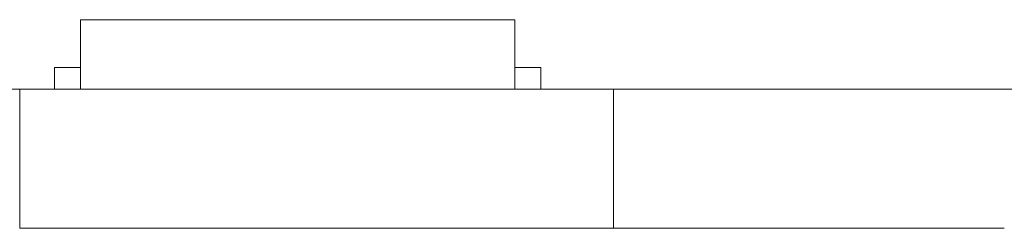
# Model space of a CAD drawing. Header units: inches. Extents: x 513 to 854, y 267 to 501.
# Tile 125 of 214: x 783.58 to 794.92, y 401.88 to 404.28. Entities that reach past the tile are written whole.
import ezdxf

# ---------------------------------------------------------------- set-up
doc = ezdxf.new("R2010")
doc.units = ezdxf.units.IN
doc.header["$MEASUREMENT"] = 0
doc.layers.add('1', color=7, linetype='Continuous')

# ---------------------------------------------------------------- blocks, each defined once
blk = doc.blocks.new('block 1786')
at = {"layer": '1', "color": 155, "lineweight": 18, "true_color": 0x4c7299}
blk.add_lwpolyline([(784.283, 404.283), (789.283, 404.283)], dxfattribs=at)
blk = doc.blocks.new('block 1800')
at = {"layer": '1', "color": 155, "lineweight": 18, "true_color": 0x4c7299}
blk.add_lwpolyline([(783.983, 403.733), (784.283, 403.733)], dxfattribs=at)
blk = doc.blocks.new('block 1807')
at = {"layer": '1', "color": 155, "lineweight": 18, "true_color": 0x4c7299}
blk.add_lwpolyline([(789.583, 403.733), (789.283, 403.733)], dxfattribs=at)
blk = doc.blocks.new('block 2048')
at = {"layer": '1', "color": 155, "lineweight": 18, "true_color": 0x4c7299}
blk.add_lwpolyline([(784.283, 404.283), (784.283, 403.483)], dxfattribs=at)
blk = doc.blocks.new('block 2049')
at = {"layer": '1', "color": 155, "lineweight": 18, "true_color": 0x4c7299}
blk.add_lwpolyline([(789.283, 404.283), (789.283, 403.483)], dxfattribs=at)
blk = doc.blocks.new('block 2050')
at = {"layer": '1', "color": 155, "lineweight": 18, "true_color": 0x4c7299}
blk.add_lwpolyline([(783.983, 403.733), (783.983, 403.483)], dxfattribs=at)
blk = doc.blocks.new('block 2051')
at = {"layer": '1', "color": 155, "lineweight": 18, "true_color": 0x4c7299}
blk.add_lwpolyline([(789.583, 403.733), (789.583, 403.483)], dxfattribs=at)
blk = doc.blocks.new('block 2059')
at = {"layer": '1', "color": 155, "lineweight": 18, "true_color": 0x4c7299}
blk.add_lwpolyline([(790.42, 401.883), (790.42, 403.483)], dxfattribs=at)
blk = doc.blocks.new('block 2060')
at = {"layer": '1', "color": 155, "lineweight": 18, "true_color": 0x4c7299}
blk.add_lwpolyline([(783.581, 401.883), (783.581, 403.483)], dxfattribs=at)
blk = doc.blocks.new('block 2169')
at = {"layer": '1', "color": 18, "lineweight": 13, "true_color": 0x4c0000}
blk.add_lwpolyline([(790.42, 403.483), (783.581, 403.483)], dxfattribs=at)
blk = doc.blocks.new('block 2176')
at = {"layer": '1', "color": 18, "lineweight": 13, "true_color": 0x4c0000}
blk.add_lwpolyline([(789.372, 403.483), (786.312, 403.483)], dxfattribs=at)
blk = doc.blocks.new('block 2185')
at = {"layer": '1', "color": 18, "lineweight": 13, "true_color": 0x4c0000}
blk.add_lwpolyline([(789.372, 403.483), (786.312, 403.483)], dxfattribs=at)
blk = doc.blocks.new('block 2197')
at = {"layer": '1', "color": 18, "lineweight": 13, "true_color": 0x4c0000}
blk.add_lwpolyline([(790.42, 403.483), (783.581, 403.483)], dxfattribs=at)
blk = doc.blocks.new('block 2240')
at = {"layer": '1', "color": 18, "lineweight": 13, "true_color": 0x4c0000}
blk.add_lwpolyline([(677.298, 403.483), (790.42, 403.483)], dxfattribs=at)
blk = doc.blocks.new('block 2252')
at = {"layer": '1', "color": 18, "lineweight": 13, "true_color": 0x4c0000}
blk.add_lwpolyline([(789.372, 403.483), (786.312, 403.483)], dxfattribs=at)
blk = doc.blocks.new('block 2253')
at = {"layer": '1', "color": 18, "lineweight": 13, "true_color": 0x4c0000}
blk.add_lwpolyline([(783.312, 403.483), (783.712, 403.483)], dxfattribs=at)
blk = doc.blocks.new('block 2265')
at = {"layer": '1', "color": 18, "lineweight": 13, "true_color": 0x4c0000}
blk.add_lwpolyline([(794.77, 403.483), (795.17, 403.483)], dxfattribs=at)
blk = doc.blocks.new('block 2266')
at = {"layer": '1', "color": 18, "lineweight": 13, "true_color": 0x4c0000}
blk.add_lwpolyline([(677.298, 403.483), (790.42, 403.483)], dxfattribs=at)
blk = doc.blocks.new('block 2270')
at = {"layer": '1', "color": 18, "lineweight": 13, "true_color": 0x4c0000}
blk.add_lwpolyline([(789.372, 403.483), (786.312, 403.483)], dxfattribs=at)
blk = doc.blocks.new('block 2271')
at = {"layer": '1', "color": 18, "lineweight": 13, "true_color": 0x4c0000}
blk.add_lwpolyline([(794.77, 403.483), (795.17, 403.483)], dxfattribs=at)
blk = doc.blocks.new('block 2290')
at = {"layer": '1', "color": 18, "lineweight": 13, "true_color": 0x4c0000}
blk.add_lwpolyline([(783.312, 403.483), (783.712, 403.483)], dxfattribs=at)
blk = doc.blocks.new('block 6025')
at = {"layer": '1', "color": 155, "lineweight": 18, "true_color": 0x4c7299}
blk.add_lwpolyline([(794.92, 403.483), (794.908, 403.483), (794.872, 403.483), (794.811, 403.483), (794.726, 403.483), (794.616, 403.483), (794.485, 403.483), (794.333, 403.483), (794.165, 403.483), (793.984, 403.483), (793.793, 403.483), (793.59, 403.483), (793.374, 403.483), (793.146, 403.483), (792.67, 403.483), (792.194, 403.483), (791.966, 403.483), (791.749, 403.483), (791.547, 403.483), (791.356, 403.483), (791.174, 403.483), (791.006, 403.483), (790.855, 403.483), (790.723, 403.483), (790.614, 403.483), (790.529, 403.483), (790.468, 403.483), (790.432, 403.483), (790.42, 403.483)], dxfattribs=at)
blk = doc.blocks.new('block 6026')
at = {"layer": '1', "color": 155, "lineweight": 18, "true_color": 0x4c7299}
blk.add_lwpolyline([(790.42, 403.483), (783.581, 403.483)], dxfattribs=at)
blk = doc.blocks.new('block 6032')
at = {"layer": '1', "color": 155, "lineweight": 18, "true_color": 0x4c7299}
blk.add_lwpolyline([(790.42, 401.883), (783.581, 401.883)], dxfattribs=at)
blk = doc.blocks.new('block 6033')
at = {"layer": '1', "color": 155, "lineweight": 18, "true_color": 0x4c7299}
blk.add_lwpolyline([(794.92, 401.883), (794.908, 401.883), (794.872, 401.883), (794.811, 401.883), (794.726, 401.883), (794.616, 401.883), (794.485, 401.883), (794.333, 401.883), (794.165, 401.883), (793.984, 401.883), (793.793, 401.883), (793.59, 401.883), (793.374, 401.883), (793.146, 401.883), (792.67, 401.883), (792.194, 401.883), (791.966, 401.883), (791.749, 401.883), (791.547, 401.883), (791.356, 401.883), (791.174, 401.883), (791.006, 401.883), (790.855, 401.883), (790.723, 401.883), (790.614, 401.883), (790.529, 401.883), (790.468, 401.883), (790.432, 401.883), (790.42, 401.883)], dxfattribs=at)
blk = doc.blocks.new('block 6041')
at = {"layer": '1', "color": 18, "lineweight": 18, "true_color": 0x4c0000}
blk.add_lwpolyline([(735.337, 403.483), (773.734, 403.483), (783.333, 403.483), (788.133, 403.483), (790.42, 403.483), (790.597, 403.483), (791.385, 403.483), (793.762, 403.483), (794.638, 403.483), (794.92, 403.483), (799.382, 403.483), (803.96, 403.483), (803.74, 403.483), (802.54, 403.483), (797.74, 403.483), (783.09, 403.483), (780.839, 403.483), (779.142, 403.483), (778.842, 403.483), (777.642, 403.483), (775.242, 403.483), (765.643, 403.483), (746.445, 403.483), (708.048, 403.483)], dxfattribs=at)
blk = doc.blocks.new('block 6109')
at = {"layer": '1', "color": 18, "lineweight": 18, "true_color": 0x4c0000}
blk.add_open_spline([(790.922, 403.483), (790.926, 403.483), (790.932, 403.483), (790.932, 403.483), (790.932, 403.483), (790.941, 403.483), (790.941, 403.483), (790.941, 403.483), (790.951, 403.483), (790.951, 403.483), (790.951, 403.483), (790.964, 403.483), (790.964, 403.483), (790.964, 403.483), (790.979, 403.483), (790.979, 403.483), (790.979, 403.483), (790.996, 403.483), (790.996, 403.483), (790.996, 403.483), (791.014, 403.483), (791.014, 403.483), (791.014, 403.483), (791.034, 403.483), (791.034, 403.483), (791.034, 403.483), (791.054, 403.483), (791.054, 403.483), (791.054, 403.483), (791.075, 403.483), (791.075, 403.483), (791.075, 403.483), (791.098, 403.483), (791.098, 403.483), (791.098, 403.483), (791.122, 403.483), (791.122, 403.483), (791.122, 403.483), (791.172, 403.483), (791.172, 403.483), (791.172, 403.483), (791.222, 403.483), (791.222, 403.483), (791.222, 403.483), (791.246, 403.483), (791.246, 403.483), (791.246, 403.483), (791.269, 403.483), (791.269, 403.483), (791.269, 403.483), (791.29, 403.483), (791.29, 403.483), (791.29, 403.483), (791.31, 403.483), (791.31, 403.483), (791.31, 403.483), (791.33, 403.483), (791.33, 403.483), (791.33, 403.483), (791.348, 403.483), (791.348, 403.483), (791.348, 403.483), (791.365, 403.483), (791.365, 403.483), (791.365, 403.483), (791.38, 403.483), (791.38, 403.483), (791.38, 403.483), (791.393, 403.483), (791.393, 403.483), (791.393, 403.483), (791.403, 403.483), (791.403, 403.483), (791.403, 403.483), (791.412, 403.483), (791.412, 403.483), (791.412, 403.483), (791.417, 403.483), (791.417, 403.483), (791.417, 403.483), (791.412, 403.483), (791.412, 403.483), (791.412, 403.483), (791.403, 403.483), (791.403, 403.483), (791.403, 403.483), (791.393, 403.483), (791.393, 403.483), (791.393, 403.483), (791.38, 403.483), (791.38, 403.483), (791.38, 403.483), (791.365, 403.483), (791.365, 403.483), (791.365, 403.483), (791.348, 403.483), (791.348, 403.483), (791.348, 403.483), (791.33, 403.483), (791.33, 403.483), (791.33, 403.483), (791.31, 403.483), (791.31, 403.483), (791.31, 403.483), (791.29, 403.483), (791.29, 403.483), (791.29, 403.483), (791.269, 403.483), (791.269, 403.483), (791.269, 403.483), (791.246, 403.483), (791.246, 403.483), (791.246, 403.483), (791.222, 403.483), (791.222, 403.483), (791.222, 403.483), (791.172, 403.483), (791.172, 403.483), (791.172, 403.483), (791.122, 403.483), (791.122, 403.483), (791.122, 403.483), (791.098, 403.483), (791.098, 403.483), (791.098, 403.483), (791.075, 403.483), (791.075, 403.483), (791.075, 403.483), (791.054, 403.483), (791.054, 403.483), (791.054, 403.483), (791.034, 403.483), (791.034, 403.483), (791.034, 403.483), (791.014, 403.483), (791.014, 403.483), (791.014, 403.483), (790.996, 403.483), (790.996, 403.483), (790.996, 403.483), (790.979, 403.483), (790.979, 403.483), (790.979, 403.483), (790.964, 403.483), (790.964, 403.483), (790.964, 403.483), (790.951, 403.483), (790.951, 403.483), (790.951, 403.483), (790.941, 403.483), (790.941, 403.483), (790.941, 403.483), (790.932, 403.483), (790.932, 403.483), (790.932, 403.483), (790.926, 403.483), (790.926, 403.483)], degree=3, knots=[0, 0, 0, 0, 1, 1, 1, 2, 2, 2, 3, 3, 3, 4, 4, 4, 5, 5, 5, 6, 6, 6, 7, 7, 7, 8, 8, 8, 9, 9, 9, 10, 10, 10, 11, 11, 11, 12, 12, 12, 13, 13, 13, 14, 14, 14, 15, 15, 15, 16, 16, 16, 17, 17, 17, 18, 18, 18, 19, 19, 19, 20, 20, 20, 21, 21, 21, 22, 22, 22, 23, 23, 23, 24, 24, 24, 25, 25, 25, 26, 26, 26, 27, 27, 27, 28, 28, 28, 29, 29, 29, 30, 30, 30, 31, 31, 31, 32, 32, 32, 33, 33, 33, 34, 34, 34, 35, 35, 35, 36, 36, 36, 37, 37, 37, 38, 38, 38, 39, 39, 39, 40, 40, 40, 41, 41, 41, 42, 42, 42, 43, 43, 43, 44, 44, 44, 45, 45, 45, 46, 46, 46, 47, 47, 47, 48, 48, 48, 49, 49, 49, 50, 50, 50, 51, 51, 51, 52, 52, 52, 52], dxfattribs=at)
blk = doc.blocks.new('block 6110')
at = {"layer": '1', "color": 18, "lineweight": 18, "true_color": 0x4c0000}
blk.add_open_spline([(789.672, 403.483), (789.495, 403.483), (789.318, 403.483), (789.142, 403.483), (789.106, 403.483), (789.07, 403.483), (789.035, 403.483), (788.127, 403.483), (787.219, 403.483), (786.312, 403.483), (786.215, 403.483), (786.119, 403.483), (786.022, 403.483), (786.119, 403.483), (786.215, 403.483), (786.312, 403.483), (787.219, 403.483), (788.127, 403.483), (789.035, 403.483), (789.07, 403.483), (789.106, 403.483), (789.142, 403.483), (789.318, 403.483), (789.495, 403.483), (789.672, 403.483), (789.472, 403.483), (789.272, 403.483), (789.072, 403.483), (789.272, 403.483), (789.472, 403.483), (789.672, 403.483)], degree=3, knots=[0, 0, 0, 0, 1, 1, 1, 2, 2, 2, 3, 3, 3, 4, 4, 4, 5, 5, 5, 6, 6, 6, 7, 7, 7, 8, 8, 8, 9, 9, 9, 10, 10, 10, 10], dxfattribs=at)
blk = doc.blocks.new('block 6111')
at = {"layer": '1', "color": 18, "lineweight": 18, "true_color": 0x4c0000}
blk.add_open_spline([(789.672, 403.483), (789.495, 403.483), (789.318, 403.483), (789.142, 403.483), (789.106, 403.483), (789.07, 403.483), (789.035, 403.483), (788.127, 403.483), (787.219, 403.483), (786.312, 403.483), (786.215, 403.483), (786.119, 403.483), (786.022, 403.483), (786.119, 403.483), (786.215, 403.483), (786.312, 403.483), (787.219, 403.483), (788.127, 403.483), (789.035, 403.483), (789.07, 403.483), (789.106, 403.483), (789.142, 403.483), (789.318, 403.483), (789.495, 403.483), (789.672, 403.483), (789.472, 403.483), (789.272, 403.483), (789.072, 403.483), (789.272, 403.483), (789.472, 403.483), (789.672, 403.483)], degree=3, knots=[0, 0, 0, 0, 1, 1, 1, 2, 2, 2, 3, 3, 3, 4, 4, 4, 5, 5, 5, 6, 6, 6, 7, 7, 7, 8, 8, 8, 9, 9, 9, 10, 10, 10, 10], dxfattribs=at)
blk = doc.blocks.new('block 6112')
at = {"layer": '1', "color": 18, "lineweight": 18, "true_color": 0x4c0000}
blk.add_open_spline([(785.232, 403.483), (785.329, 403.483), (785.425, 403.483), (785.522, 403.483), (785.425, 403.483), (785.329, 403.483), (785.232, 403.483), (784.991, 403.483), (784.75, 403.483), (784.509, 403.483), (784.474, 403.483), (784.438, 403.483), (784.402, 403.483), (784.225, 403.483), (784.049, 403.483), (783.872, 403.483), (784.072, 403.483), (784.272, 403.483), (784.472, 403.483), (784.272, 403.483), (784.072, 403.483), (783.872, 403.483), (784.049, 403.483), (784.225, 403.483), (784.402, 403.483), (784.438, 403.483), (784.474, 403.483), (784.509, 403.483), (784.75, 403.483), (784.991, 403.483), (785.232, 403.483)], degree=3, knots=[0, 0, 0, 0, 1, 1, 1, 2, 2, 2, 3, 3, 3, 4, 4, 4, 5, 5, 5, 6, 6, 6, 7, 7, 7, 8, 8, 8, 9, 9, 9, 10, 10, 10, 10], dxfattribs=at)
blk = doc.blocks.new('block 6113')
at = {"layer": '1', "color": 18, "lineweight": 18, "true_color": 0x4c0000}
blk.add_open_spline([(785.232, 403.483), (785.329, 403.483), (785.425, 403.483), (785.522, 403.483), (785.425, 403.483), (785.329, 403.483), (785.232, 403.483), (784.991, 403.483), (784.75, 403.483), (784.509, 403.483), (784.474, 403.483), (784.438, 403.483), (784.402, 403.483), (784.225, 403.483), (784.049, 403.483), (783.872, 403.483), (784.072, 403.483), (784.272, 403.483), (784.472, 403.483), (784.272, 403.483), (784.072, 403.483), (783.872, 403.483), (784.049, 403.483), (784.225, 403.483), (784.402, 403.483), (784.438, 403.483), (784.474, 403.483), (784.509, 403.483), (784.75, 403.483), (784.991, 403.483), (785.232, 403.483)], degree=3, knots=[0, 0, 0, 0, 1, 1, 1, 2, 2, 2, 3, 3, 3, 4, 4, 4, 5, 5, 5, 6, 6, 6, 7, 7, 7, 8, 8, 8, 9, 9, 9, 10, 10, 10, 10], dxfattribs=at)
blk = doc.blocks.new('block 6180')
at = {"layer": '1', "color": 18, "lineweight": 18, "true_color": 0x4c0000}
blk.add_open_spline([(793.58, 403.483), (793.585, 403.483), (793.591, 403.483), (793.591, 403.483), (793.591, 403.483), (793.599, 403.483), (793.599, 403.483), (793.599, 403.483), (793.61, 403.483), (793.61, 403.483), (793.61, 403.483), (793.623, 403.483), (793.623, 403.483), (793.623, 403.483), (793.637, 403.483), (793.637, 403.483), (793.637, 403.483), (793.654, 403.483), (793.654, 403.483), (793.654, 403.483), (793.672, 403.483), (793.672, 403.483), (793.672, 403.483), (793.692, 403.483), (793.692, 403.483), (793.692, 403.483), (793.712, 403.483), (793.712, 403.483), (793.712, 403.483), (793.734, 403.483), (793.734, 403.483), (793.734, 403.483), (793.757, 403.483), (793.757, 403.483), (793.757, 403.483), (793.78, 403.483), (793.78, 403.483), (793.78, 403.483), (793.83, 403.483), (793.83, 403.483), (793.83, 403.483), (793.88, 403.483), (793.88, 403.483), (793.88, 403.483), (793.904, 403.483), (793.904, 403.483), (793.904, 403.483), (793.927, 403.483), (793.927, 403.483), (793.927, 403.483), (793.948, 403.483), (793.948, 403.483), (793.948, 403.483), (793.969, 403.483), (793.969, 403.483), (793.969, 403.483), (793.988, 403.483), (793.988, 403.483), (793.988, 403.483), (794.006, 403.483), (794.006, 403.483), (794.006, 403.483), (794.023, 403.483), (794.023, 403.483), (794.023, 403.483), (794.038, 403.483), (794.038, 403.483), (794.038, 403.483), (794.051, 403.483), (794.051, 403.483), (794.051, 403.483), (794.062, 403.483), (794.062, 403.483), (794.062, 403.483), (794.07, 403.483), (794.07, 403.483), (794.07, 403.483), (794.076, 403.483), (794.076, 403.483), (794.076, 403.483), (794.07, 403.483), (794.07, 403.483), (794.07, 403.483), (794.062, 403.483), (794.062, 403.483), (794.062, 403.483), (794.051, 403.483), (794.051, 403.483), (794.051, 403.483), (794.038, 403.483), (794.038, 403.483), (794.038, 403.483), (794.023, 403.483), (794.023, 403.483), (794.023, 403.483), (794.006, 403.483), (794.006, 403.483), (794.006, 403.483), (793.988, 403.483), (793.988, 403.483), (793.988, 403.483), (793.969, 403.483), (793.969, 403.483), (793.969, 403.483), (793.948, 403.483), (793.948, 403.483), (793.948, 403.483), (793.927, 403.483), (793.927, 403.483), (793.927, 403.483), (793.904, 403.483), (793.904, 403.483), (793.904, 403.483), (793.88, 403.483), (793.88, 403.483), (793.88, 403.483), (793.83, 403.483), (793.83, 403.483), (793.83, 403.483), (793.78, 403.483), (793.78, 403.483), (793.78, 403.483), (793.757, 403.483), (793.757, 403.483), (793.757, 403.483), (793.734, 403.483), (793.734, 403.483), (793.734, 403.483), (793.712, 403.483), (793.712, 403.483), (793.712, 403.483), (793.692, 403.483), (793.692, 403.483), (793.692, 403.483), (793.672, 403.483), (793.672, 403.483), (793.672, 403.483), (793.654, 403.483), (793.654, 403.483), (793.654, 403.483), (793.637, 403.483), (793.637, 403.483), (793.637, 403.483), (793.623, 403.483), (793.623, 403.483), (793.623, 403.483), (793.61, 403.483), (793.61, 403.483), (793.61, 403.483), (793.599, 403.483), (793.599, 403.483), (793.599, 403.483), (793.591, 403.483), (793.591, 403.483), (793.591, 403.483), (793.585, 403.483), (793.585, 403.483)], degree=3, knots=[0, 0, 0, 0, 1, 1, 1, 2, 2, 2, 3, 3, 3, 4, 4, 4, 5, 5, 5, 6, 6, 6, 7, 7, 7, 8, 8, 8, 9, 9, 9, 10, 10, 10, 11, 11, 11, 12, 12, 12, 13, 13, 13, 14, 14, 14, 15, 15, 15, 16, 16, 16, 17, 17, 17, 18, 18, 18, 19, 19, 19, 20, 20, 20, 21, 21, 21, 22, 22, 22, 23, 23, 23, 24, 24, 24, 25, 25, 25, 26, 26, 26, 27, 27, 27, 28, 28, 28, 29, 29, 29, 30, 30, 30, 31, 31, 31, 32, 32, 32, 33, 33, 33, 34, 34, 34, 35, 35, 35, 36, 36, 36, 37, 37, 37, 38, 38, 38, 39, 39, 39, 40, 40, 40, 41, 41, 41, 42, 42, 42, 43, 43, 43, 44, 44, 44, 45, 45, 45, 46, 46, 46, 47, 47, 47, 48, 48, 48, 49, 49, 49, 50, 50, 50, 51, 51, 51, 52, 52, 52, 52], dxfattribs=at)
blk = doc.blocks.new('block 6202')
at = {"layer": '1', "color": 18, "lineweight": 13, "true_color": 0x4c0000}
blk.add_open_spline([(789.672, 403.483), (789.495, 403.483), (789.318, 403.483), (789.142, 403.483), (789.106, 403.483), (789.07, 403.483), (789.035, 403.483), (788.127, 403.483), (787.219, 403.483), (786.312, 403.483), (786.215, 403.483), (786.119, 403.483), (786.022, 403.483), (786.119, 403.483), (786.215, 403.483), (786.312, 403.483), (787.219, 403.483), (788.127, 403.483), (789.035, 403.483), (789.07, 403.483), (789.106, 403.483), (789.142, 403.483), (789.318, 403.483), (789.495, 403.483), (789.672, 403.483), (789.472, 403.483), (789.272, 403.483), (789.072, 403.483), (789.272, 403.483), (789.472, 403.483), (789.672, 403.483)], degree=3, knots=[0, 0, 0, 0, 1, 1, 1, 2, 2, 2, 3, 3, 3, 4, 4, 4, 5, 5, 5, 6, 6, 6, 7, 7, 7, 8, 8, 8, 9, 9, 9, 10, 10, 10, 10], dxfattribs=at)
blk = doc.blocks.new('block 6256')
at = {"layer": '1', "color": 18, "lineweight": 13, "true_color": 0x4c0000}
blk.add_lwpolyline([(735.337, 403.483), (773.734, 403.483), (783.333, 403.483), (788.133, 403.483), (790.42, 403.483), (790.597, 403.483), (791.385, 403.483), (793.762, 403.483), (794.638, 403.483), (794.92, 403.483), (799.382, 403.483), (803.96, 403.483), (803.74, 403.483), (802.54, 403.483), (797.74, 403.483), (783.09, 403.483), (780.839, 403.483), (779.142, 403.483), (778.842, 403.483), (777.642, 403.483), (775.242, 403.483), (765.643, 403.483), (746.445, 403.483), (708.048, 403.483)], dxfattribs=at)
blk = doc.blocks.new('block 6263')
at = {"layer": '1', "color": 18, "lineweight": 13, "true_color": 0x4c0000}
blk.add_open_spline([(790.922, 403.483), (790.926, 403.483), (790.932, 403.483), (790.932, 403.483), (790.932, 403.483), (790.941, 403.483), (790.941, 403.483), (790.941, 403.483), (790.951, 403.483), (790.951, 403.483), (790.951, 403.483), (790.964, 403.483), (790.964, 403.483), (790.964, 403.483), (790.979, 403.483), (790.979, 403.483), (790.979, 403.483), (790.996, 403.483), (790.996, 403.483), (790.996, 403.483), (791.014, 403.483), (791.014, 403.483), (791.014, 403.483), (791.034, 403.483), (791.034, 403.483), (791.034, 403.483), (791.054, 403.483), (791.054, 403.483), (791.054, 403.483), (791.075, 403.483), (791.075, 403.483), (791.075, 403.483), (791.098, 403.483), (791.098, 403.483), (791.098, 403.483), (791.122, 403.483), (791.122, 403.483), (791.122, 403.483), (791.172, 403.483), (791.172, 403.483), (791.172, 403.483), (791.222, 403.483), (791.222, 403.483), (791.222, 403.483), (791.246, 403.483), (791.246, 403.483), (791.246, 403.483), (791.269, 403.483), (791.269, 403.483), (791.269, 403.483), (791.29, 403.483), (791.29, 403.483), (791.29, 403.483), (791.31, 403.483), (791.31, 403.483), (791.31, 403.483), (791.33, 403.483), (791.33, 403.483), (791.33, 403.483), (791.348, 403.483), (791.348, 403.483), (791.348, 403.483), (791.365, 403.483), (791.365, 403.483), (791.365, 403.483), (791.38, 403.483), (791.38, 403.483), (791.38, 403.483), (791.393, 403.483), (791.393, 403.483), (791.393, 403.483), (791.403, 403.483), (791.403, 403.483), (791.403, 403.483), (791.412, 403.483), (791.412, 403.483), (791.412, 403.483), (791.417, 403.483), (791.417, 403.483), (791.417, 403.483), (791.412, 403.483), (791.412, 403.483), (791.412, 403.483), (791.403, 403.483), (791.403, 403.483), (791.403, 403.483), (791.393, 403.483), (791.393, 403.483), (791.393, 403.483), (791.38, 403.483), (791.38, 403.483), (791.38, 403.483), (791.365, 403.483), (791.365, 403.483), (791.365, 403.483), (791.348, 403.483), (791.348, 403.483), (791.348, 403.483), (791.33, 403.483), (791.33, 403.483), (791.33, 403.483), (791.31, 403.483), (791.31, 403.483), (791.31, 403.483), (791.29, 403.483), (791.29, 403.483), (791.29, 403.483), (791.269, 403.483), (791.269, 403.483), (791.269, 403.483), (791.246, 403.483), (791.246, 403.483), (791.246, 403.483), (791.222, 403.483), (791.222, 403.483), (791.222, 403.483), (791.172, 403.483), (791.172, 403.483), (791.172, 403.483), (791.122, 403.483), (791.122, 403.483), (791.122, 403.483), (791.098, 403.483), (791.098, 403.483), (791.098, 403.483), (791.075, 403.483), (791.075, 403.483), (791.075, 403.483), (791.054, 403.483), (791.054, 403.483), (791.054, 403.483), (791.034, 403.483), (791.034, 403.483), (791.034, 403.483), (791.014, 403.483), (791.014, 403.483), (791.014, 403.483), (790.996, 403.483), (790.996, 403.483), (790.996, 403.483), (790.979, 403.483), (790.979, 403.483), (790.979, 403.483), (790.964, 403.483), (790.964, 403.483), (790.964, 403.483), (790.951, 403.483), (790.951, 403.483), (790.951, 403.483), (790.941, 403.483), (790.941, 403.483), (790.941, 403.483), (790.932, 403.483), (790.932, 403.483), (790.932, 403.483), (790.926, 403.483), (790.926, 403.483)], degree=3, knots=[0, 0, 0, 0, 1, 1, 1, 2, 2, 2, 3, 3, 3, 4, 4, 4, 5, 5, 5, 6, 6, 6, 7, 7, 7, 8, 8, 8, 9, 9, 9, 10, 10, 10, 11, 11, 11, 12, 12, 12, 13, 13, 13, 14, 14, 14, 15, 15, 15, 16, 16, 16, 17, 17, 17, 18, 18, 18, 19, 19, 19, 20, 20, 20, 21, 21, 21, 22, 22, 22, 23, 23, 23, 24, 24, 24, 25, 25, 25, 26, 26, 26, 27, 27, 27, 28, 28, 28, 29, 29, 29, 30, 30, 30, 31, 31, 31, 32, 32, 32, 33, 33, 33, 34, 34, 34, 35, 35, 35, 36, 36, 36, 37, 37, 37, 38, 38, 38, 39, 39, 39, 40, 40, 40, 41, 41, 41, 42, 42, 42, 43, 43, 43, 44, 44, 44, 45, 45, 45, 46, 46, 46, 47, 47, 47, 48, 48, 48, 49, 49, 49, 50, 50, 50, 51, 51, 51, 52, 52, 52, 52], dxfattribs=at)
blk = doc.blocks.new('block 6301')
at = {"layer": '1', "color": 18, "lineweight": 13, "true_color": 0x4c0000}
blk.add_open_spline([(789.672, 403.483), (789.495, 403.483), (789.318, 403.483), (789.142, 403.483), (789.106, 403.483), (789.07, 403.483), (789.035, 403.483), (788.127, 403.483), (787.219, 403.483), (786.312, 403.483), (786.215, 403.483), (786.119, 403.483), (786.022, 403.483), (786.119, 403.483), (786.215, 403.483), (786.312, 403.483), (787.219, 403.483), (788.127, 403.483), (789.035, 403.483), (789.07, 403.483), (789.106, 403.483), (789.142, 403.483), (789.318, 403.483), (789.495, 403.483), (789.672, 403.483), (789.472, 403.483), (789.272, 403.483), (789.072, 403.483), (789.272, 403.483), (789.472, 403.483), (789.672, 403.483)], degree=3, knots=[0, 0, 0, 0, 1, 1, 1, 2, 2, 2, 3, 3, 3, 4, 4, 4, 5, 5, 5, 6, 6, 6, 7, 7, 7, 8, 8, 8, 9, 9, 9, 10, 10, 10, 10], dxfattribs=at)
blk = doc.blocks.new('block 6306')
at = {"layer": '1', "color": 18, "lineweight": 13, "true_color": 0x4c0000}
blk.add_open_spline([(785.232, 403.483), (785.329, 403.483), (785.425, 403.483), (785.522, 403.483), (785.425, 403.483), (785.329, 403.483), (785.232, 403.483), (784.991, 403.483), (784.75, 403.483), (784.509, 403.483), (784.474, 403.483), (784.438, 403.483), (784.402, 403.483), (784.225, 403.483), (784.049, 403.483), (783.872, 403.483), (784.072, 403.483), (784.272, 403.483), (784.472, 403.483), (784.272, 403.483), (784.072, 403.483), (783.872, 403.483), (784.049, 403.483), (784.225, 403.483), (784.402, 403.483), (784.438, 403.483), (784.474, 403.483), (784.509, 403.483), (784.75, 403.483), (784.991, 403.483), (785.232, 403.483)], degree=3, knots=[0, 0, 0, 0, 1, 1, 1, 2, 2, 2, 3, 3, 3, 4, 4, 4, 5, 5, 5, 6, 6, 6, 7, 7, 7, 8, 8, 8, 9, 9, 9, 10, 10, 10, 10], dxfattribs=at)
blk = doc.blocks.new('block 6312')
at = {"layer": '1', "color": 18, "lineweight": 13, "true_color": 0x4c0000}
blk.add_open_spline([(793.58, 403.483), (793.585, 403.483), (793.591, 403.483), (793.591, 403.483), (793.591, 403.483), (793.599, 403.483), (793.599, 403.483), (793.599, 403.483), (793.61, 403.483), (793.61, 403.483), (793.61, 403.483), (793.623, 403.483), (793.623, 403.483), (793.623, 403.483), (793.637, 403.483), (793.637, 403.483), (793.637, 403.483), (793.654, 403.483), (793.654, 403.483), (793.654, 403.483), (793.672, 403.483), (793.672, 403.483), (793.672, 403.483), (793.692, 403.483), (793.692, 403.483), (793.692, 403.483), (793.712, 403.483), (793.712, 403.483), (793.712, 403.483), (793.734, 403.483), (793.734, 403.483), (793.734, 403.483), (793.757, 403.483), (793.757, 403.483), (793.757, 403.483), (793.78, 403.483), (793.78, 403.483), (793.78, 403.483), (793.83, 403.483), (793.83, 403.483), (793.83, 403.483), (793.88, 403.483), (793.88, 403.483), (793.88, 403.483), (793.904, 403.483), (793.904, 403.483), (793.904, 403.483), (793.927, 403.483), (793.927, 403.483), (793.927, 403.483), (793.948, 403.483), (793.948, 403.483), (793.948, 403.483), (793.969, 403.483), (793.969, 403.483), (793.969, 403.483), (793.988, 403.483), (793.988, 403.483), (793.988, 403.483), (794.006, 403.483), (794.006, 403.483), (794.006, 403.483), (794.023, 403.483), (794.023, 403.483), (794.023, 403.483), (794.038, 403.483), (794.038, 403.483), (794.038, 403.483), (794.051, 403.483), (794.051, 403.483), (794.051, 403.483), (794.062, 403.483), (794.062, 403.483), (794.062, 403.483), (794.07, 403.483), (794.07, 403.483), (794.07, 403.483), (794.076, 403.483), (794.076, 403.483), (794.076, 403.483), (794.07, 403.483), (794.07, 403.483), (794.07, 403.483), (794.062, 403.483), (794.062, 403.483), (794.062, 403.483), (794.051, 403.483), (794.051, 403.483), (794.051, 403.483), (794.038, 403.483), (794.038, 403.483), (794.038, 403.483), (794.023, 403.483), (794.023, 403.483), (794.023, 403.483), (794.006, 403.483), (794.006, 403.483), (794.006, 403.483), (793.988, 403.483), (793.988, 403.483), (793.988, 403.483), (793.969, 403.483), (793.969, 403.483), (793.969, 403.483), (793.948, 403.483), (793.948, 403.483), (793.948, 403.483), (793.927, 403.483), (793.927, 403.483), (793.927, 403.483), (793.904, 403.483), (793.904, 403.483), (793.904, 403.483), (793.88, 403.483), (793.88, 403.483), (793.88, 403.483), (793.83, 403.483), (793.83, 403.483), (793.83, 403.483), (793.78, 403.483), (793.78, 403.483), (793.78, 403.483), (793.757, 403.483), (793.757, 403.483), (793.757, 403.483), (793.734, 403.483), (793.734, 403.483), (793.734, 403.483), (793.712, 403.483), (793.712, 403.483), (793.712, 403.483), (793.692, 403.483), (793.692, 403.483), (793.692, 403.483), (793.672, 403.483), (793.672, 403.483), (793.672, 403.483), (793.654, 403.483), (793.654, 403.483), (793.654, 403.483), (793.637, 403.483), (793.637, 403.483), (793.637, 403.483), (793.623, 403.483), (793.623, 403.483), (793.623, 403.483), (793.61, 403.483), (793.61, 403.483), (793.61, 403.483), (793.599, 403.483), (793.599, 403.483), (793.599, 403.483), (793.591, 403.483), (793.591, 403.483), (793.591, 403.483), (793.585, 403.483), (793.585, 403.483)], degree=3, knots=[0, 0, 0, 0, 1, 1, 1, 2, 2, 2, 3, 3, 3, 4, 4, 4, 5, 5, 5, 6, 6, 6, 7, 7, 7, 8, 8, 8, 9, 9, 9, 10, 10, 10, 11, 11, 11, 12, 12, 12, 13, 13, 13, 14, 14, 14, 15, 15, 15, 16, 16, 16, 17, 17, 17, 18, 18, 18, 19, 19, 19, 20, 20, 20, 21, 21, 21, 22, 22, 22, 23, 23, 23, 24, 24, 24, 25, 25, 25, 26, 26, 26, 27, 27, 27, 28, 28, 28, 29, 29, 29, 30, 30, 30, 31, 31, 31, 32, 32, 32, 33, 33, 33, 34, 34, 34, 35, 35, 35, 36, 36, 36, 37, 37, 37, 38, 38, 38, 39, 39, 39, 40, 40, 40, 41, 41, 41, 42, 42, 42, 43, 43, 43, 44, 44, 44, 45, 45, 45, 46, 46, 46, 47, 47, 47, 48, 48, 48, 49, 49, 49, 50, 50, 50, 51, 51, 51, 52, 52, 52, 52], dxfattribs=at)
blk = doc.blocks.new('block 6327')
at = {"layer": '1', "color": 18, "lineweight": 13, "true_color": 0x4c0000}
blk.add_open_spline([(785.232, 403.483), (785.329, 403.483), (785.425, 403.483), (785.522, 403.483), (785.425, 403.483), (785.329, 403.483), (785.232, 403.483), (784.991, 403.483), (784.75, 403.483), (784.509, 403.483), (784.474, 403.483), (784.438, 403.483), (784.402, 403.483), (784.225, 403.483), (784.049, 403.483), (783.872, 403.483), (784.072, 403.483), (784.272, 403.483), (784.472, 403.483), (784.272, 403.483), (784.072, 403.483), (783.872, 403.483), (784.049, 403.483), (784.225, 403.483), (784.402, 403.483), (784.438, 403.483), (784.474, 403.483), (784.509, 403.483), (784.75, 403.483), (784.991, 403.483), (785.232, 403.483)], degree=3, knots=[0, 0, 0, 0, 1, 1, 1, 2, 2, 2, 3, 3, 3, 4, 4, 4, 5, 5, 5, 6, 6, 6, 7, 7, 7, 8, 8, 8, 9, 9, 9, 10, 10, 10, 10], dxfattribs=at)
blk = doc.blocks.new('block 6330')
at = {"layer": '1', "color": 18, "lineweight": 18, "true_color": 0x4c0000}
blk.add_open_spline([(786.515, 403.483), (785.682, 403.483), (784.849, 403.483), (784.015, 403.483), (784.849, 403.483), (785.682, 403.483), (786.515, 403.483), (787.73, 403.483), (788.945, 403.483), (790.16, 403.483), (788.945, 403.483), (787.73, 403.483), (786.515, 403.483)], degree=3, knots=[0, 0, 0, 0, 1, 1, 1, 2, 2, 2, 3, 3, 3, 4, 4, 4, 4], dxfattribs=at)
blk = doc.blocks.new('block 6359')
at = {"layer": '1', "color": 18, "lineweight": 13, "true_color": 0x4c0000}
blk.add_lwpolyline([(794.92, 403.483), (794.904, 403.483), (794.86, 403.483), (794.789, 403.483), (794.689, 403.483), (794.564, 403.483), (794.414, 403.483), (794.243, 403.483), (794.056, 403.483), (793.856, 403.483), (793.644, 403.483), (793.417, 403.483), (793.176, 403.483), (792.67, 403.483), (792.164, 403.483), (791.923, 403.483), (791.696, 403.483), (791.484, 403.483), (791.284, 403.483), (791.097, 403.483), (790.926, 403.483), (790.776, 403.483), (790.65, 403.483), (790.551, 403.483), (790.48, 403.483), (790.436, 403.483), (790.42, 403.483)], dxfattribs=at)
blk = doc.blocks.new('block 6373')
at = {"layer": '1', "color": 18, "lineweight": 13, "true_color": 0x4c0000}
blk.add_open_spline([(786.515, 403.483), (785.682, 403.483), (784.849, 403.483), (784.015, 403.483), (784.849, 403.483), (785.682, 403.483), (786.515, 403.483), (787.73, 403.483), (788.945, 403.483), (790.16, 403.483), (788.945, 403.483), (787.73, 403.483), (786.515, 403.483)], degree=3, knots=[0, 0, 0, 0, 1, 1, 1, 2, 2, 2, 3, 3, 3, 4, 4, 4, 4], dxfattribs=at)
blk = doc.blocks.new('block 6377')
at = {"layer": '1', "color": 18, "lineweight": 13, "true_color": 0x4c0000}
blk.add_lwpolyline([(794.92, 403.483), (794.904, 403.483), (794.86, 403.483), (794.789, 403.483), (794.689, 403.483), (794.564, 403.483), (794.414, 403.483), (794.243, 403.483), (794.056, 403.483), (793.856, 403.483), (793.644, 403.483), (793.417, 403.483), (793.176, 403.483), (792.67, 403.483), (792.164, 403.483), (791.923, 403.483), (791.696, 403.483), (791.484, 403.483), (791.284, 403.483), (791.097, 403.483), (790.926, 403.483), (790.776, 403.483), (790.65, 403.483), (790.551, 403.483), (790.48, 403.483), (790.436, 403.483), (790.42, 403.483)], dxfattribs=at)
blk = doc.blocks.new('block 6432')
at = {"layer": '1', "color": 18, "lineweight": 13, "true_color": 0x4c0000}
blk.add_lwpolyline([(794.92, 403.483), (794.904, 403.483), (794.86, 403.483), (794.789, 403.483), (794.689, 403.483), (794.564, 403.483), (794.414, 403.483), (794.243, 403.483), (794.056, 403.483), (793.856, 403.483), (793.644, 403.483), (793.417, 403.483), (793.176, 403.483), (792.67, 403.483), (792.164, 403.483), (791.923, 403.483), (791.696, 403.483), (791.484, 403.483), (791.284, 403.483), (791.097, 403.483), (790.926, 403.483), (790.776, 403.483), (790.65, 403.483), (790.551, 403.483), (790.48, 403.483), (790.436, 403.483), (790.42, 403.483)], dxfattribs=at)
blk = doc.blocks.new('block 6443')
at = {"layer": '1', "color": 18, "lineweight": 13, "true_color": 0x4c0000}
blk.add_lwpolyline([(794.92, 403.483), (794.904, 403.483), (794.86, 403.483), (794.789, 403.483), (794.689, 403.483), (794.564, 403.483), (794.414, 403.483), (794.243, 403.483), (794.056, 403.483), (793.856, 403.483), (793.644, 403.483), (793.417, 403.483), (793.176, 403.483), (792.67, 403.483), (792.164, 403.483), (791.923, 403.483), (791.696, 403.483), (791.484, 403.483), (791.284, 403.483), (791.097, 403.483), (790.926, 403.483), (790.776, 403.483), (790.65, 403.483), (790.551, 403.483), (790.48, 403.483), (790.436, 403.483), (790.42, 403.483)], dxfattribs=at)

msp = doc.modelspace()

# ---------------------------------------------------------------- block references
at = {"layer": '1'}
for name in ['block 1786', 'block 2048', 'block 2049', 'block 1800', 'block 2050', 'block 1807', 'block 2051', 'block 6041', 'block 6256', 'block 2240', 'block 2266', 'block 2253', 'block 2290', 'block 2060', 'block 2169', 'block 2197', 'block 6026', 'block 6112', 'block 6113', 'block 6306', 'block 6327', 'block 6330', 'block 6373', 'block 6110', 'block 6111', 'block 6202', 'block 6301', 'block 2176', 'block 2185', 'block 2252', 'block 2270', 'block 2059', 'block 6025', 'block 6359', 'block 6377', 'block 6432', 'block 6443', 'block 6109', 'block 6263', 'block 6180', 'block 6312', 'block 2265', 'block 2271', 'block 6032', 'block 6033']:
    msp.add_blockref(name, (0, 0), dxfattribs=at)

doc.saveas('drawing.dxf')
